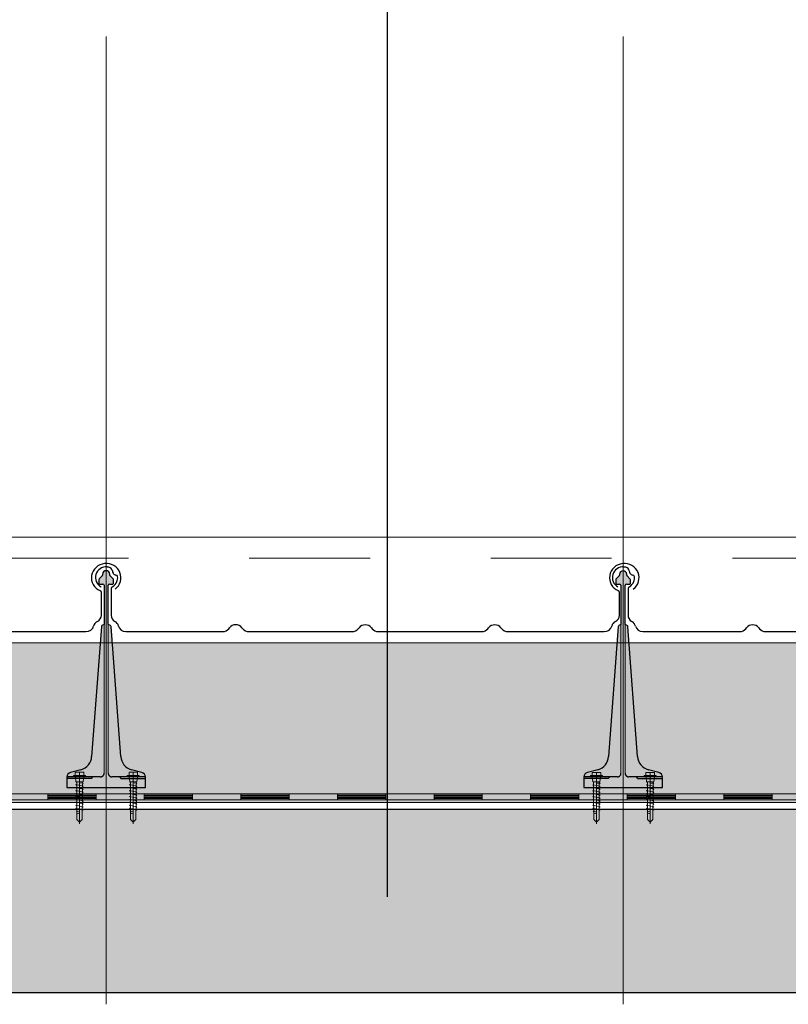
# Model space of a CAD drawing. Header units: metres. Extents: x 1316.5 to 1415.3, y -94.1 to -52.
# Tile 170 of 256: x 1355.625 to 1356.261, y -55.498 to -54.683. Entities that reach past the tile are written whole.
import ezdxf

# ---------------------------------------------------------------- set-up
doc = ezdxf.new("R2010")
doc.units = ezdxf.units.M
for name, pattern in [('AUSGEZOGEN', [0]), ('PUNKT2_S9', [0.0015, 0, -0.0015]), ('STRICHLINIE2_S3', [0.055, 0.04, -0.015]), ('STRICHPUNKT2_S5', [0.1, 0.07, -0.01, 0.01, -0.01])]:
    doc.linetypes.add(name, pattern=pattern)
for name, color, linetype, lineweight in [('XR$11$Achsen', 4, 'AUSGEZOGEN', 13), ('XR$11$Aufkantung', 4, 'AUSGEZOGEN', 13), ('XR$11$Design', 4, 'AUSGEZOGEN', 13), ('XR$11$Türen', 3, 'AUSGEZOGEN', 18), ('XR$11$V25', 4, 'AUSGEZOGEN', 13), ('XR$12$Text 1_100', 3, 'AUSGEZOGEN', 18), ('XR$13$Muster', 4, 'AUSGEZOGEN', 13), ('XR$13$STANDARD_1', 7, 'AUSGEZOGEN', 25)]:
    doc.layers.add(name, color=color, linetype=linetype, lineweight=lineweight)

# ---------------------------------------------------------------- blocks, each defined once
blk = doc.blocks.new('MUSTERELEMENT_84')
at = {"layer": 'XR$11$Design', "color": 4, "linetype": 'AUSGEZOGEN', "lineweight": 13, "transparency": 33554687}
for p, q in [((1355.56829, -55.32409), (1355.64825, -55.32409)), ((1355.64825, -55.32409), (1355.72821, -55.32409)), ((1355.64825, -55.32409), (1355.64825, -55.32909)), ((1355.64825, -55.32409), (1355.64825, -55.32909)), ((1355.64825, -55.32509), (1355.68823, -55.32509)), ((1355.68823, -55.32409), (1355.68823, -55.32909)), ((1355.72821, -55.32409), (1355.80816, -55.32409)), ((1355.72821, -55.32409), (1355.72821, -55.32909)), ((1355.72821, -55.32409), (1355.72821, -55.32909)), ((1355.72821, -55.32509), (1355.76819, -55.32509)), ((1355.76819, -55.32409), (1355.76819, -55.32909)), ((1355.80816, -55.32409), (1355.88812, -55.32409)), ((1355.80816, -55.32409), (1355.80816, -55.32909)), ((1355.80816, -55.32409), (1355.80816, -55.32909)), ((1355.80816, -55.32509), (1355.84814, -55.32509)), ((1355.84814, -55.32409), (1355.84814, -55.32909)), ((1355.88812, -55.32409), (1355.96808, -55.32409)), ((1355.88812, -55.32409), (1355.88812, -55.32909)), ((1355.88812, -55.32409), (1355.88812, -55.32909)), ((1355.88812, -55.32509), (1355.9281, -55.32509)), ((1355.9281, -55.32409), (1355.9281, -55.32909)), ((1355.96808, -55.32409), (1356.04804, -55.32409)), ((1355.96808, -55.32409), (1355.96808, -55.32909)), ((1355.96808, -55.32409), (1355.96808, -55.32909)), ((1355.96808, -55.32509), (1356.00806, -55.32509)), ((1356.00806, -55.32409), (1356.00806, -55.32909)), ((1356.04804, -55.32409), (1356.128, -55.32409)), ((1356.04804, -55.32409), (1356.04804, -55.32909)), ((1356.04804, -55.32409), (1356.04804, -55.32909)), ((1356.04804, -55.32509), (1356.08802, -55.32509)), ((1356.08802, -55.32409), (1356.08802, -55.32909)), ((1356.128, -55.32409), (1356.20795, -55.32409)), ((1356.128, -55.32409), (1356.128, -55.32909)), ((1356.128, -55.32409), (1356.128, -55.32909)), ((1356.128, -55.32509), (1356.16797, -55.32509)), ((1356.16797, -55.32409), (1356.16797, -55.32909)), ((1356.20795, -55.32409), (1356.28791, -55.32409)), ((1356.20795, -55.32409), (1356.20795, -55.32909)), ((1356.20795, -55.32409), (1356.20795, -55.32909)), ((1356.20795, -55.32509), (1356.24793, -55.32509)), ((1356.24793, -55.32409), (1356.24793, -55.32909)), ((1355.56829, -55.32909), (1355.64825, -55.32909)), ((1355.64825, -55.32609), (1355.68823, -55.32609)), ((1355.64825, -55.32709), (1355.68823, -55.32709)), ((1355.64825, -55.32809), (1355.68823, -55.32809)), ((1355.64825, -55.32909), (1355.72821, -55.32909)), ((1355.72821, -55.32609), (1355.76819, -55.32609)), ((1355.72821, -55.32709), (1355.76819, -55.32709)), ((1355.72821, -55.32809), (1355.76819, -55.32809)), ((1355.72821, -55.32909), (1355.80816, -55.32909)), ((1355.80816, -55.32609), (1355.84814, -55.32609)), ((1355.80816, -55.32709), (1355.84814, -55.32709)), ((1355.80816, -55.32809), (1355.84814, -55.32809)), ((1355.80816, -55.32909), (1355.88812, -55.32909)), ((1355.88812, -55.32609), (1355.9281, -55.32609)), ((1355.88812, -55.32709), (1355.9281, -55.32709)), ((1355.88812, -55.32809), (1355.9281, -55.32809)), ((1355.88812, -55.32909), (1355.96808, -55.32909)), ((1355.96808, -55.32609), (1356.00806, -55.32609)), ((1355.96808, -55.32709), (1356.00806, -55.32709)), ((1355.96808, -55.32809), (1356.00806, -55.32809)), ((1355.96808, -55.32909), (1356.04804, -55.32909)), ((1356.04804, -55.32609), (1356.08802, -55.32609)), ((1356.04804, -55.32709), (1356.08802, -55.32709)), ((1356.04804, -55.32809), (1356.08802, -55.32809)), ((1356.04804, -55.32909), (1356.128, -55.32909)), ((1356.128, -55.32609), (1356.16797, -55.32609)), ((1356.128, -55.32709), (1356.16797, -55.32709)), ((1356.128, -55.32809), (1356.16797, -55.32809)), ((1356.128, -55.32909), (1356.20795, -55.32909)), ((1356.20795, -55.32609), (1356.24793, -55.32609)), ((1356.20795, -55.32709), (1356.24793, -55.32709)), ((1356.20795, -55.32809), (1356.24793, -55.32809)), ((1356.20795, -55.32909), (1356.28791, -55.32909))]:
    blk.add_line(p, q, dxfattribs=at)
blk = doc.blocks.new('NSY101')
at = {"color": 0, "linetype": 'ByBlock', "lineweight": -2}
blk.add_circle((0, 0), 0.005, dxfattribs=at)
blk = doc.blocks.new('U7_2')
at = {"linetype": 'AUSGEZOGEN', "transparency": 33554687}
for p, q in [((-5, 1.97), (-5, 1.17)), ((-4.9, 2.07), (4.9, 2.07)), ((-4.9, 1.07), (4.9, 1.07)), ((-3.5, 3.87), (-3.5, 2.27)), ((-3.46, 0.82), (-2.94, -2.1)), ((-3.3, 4.07), (-0.2, 4.07)), ((0, 3.87), (0, 2.07)), ((0.2, 4.07), (3.3, 4.07)), ((3.46, 0.82), (2.94, -2.1)), ((3.5, 3.87), (3.5, 2.27)), ((5, 1.97), (5, 1.17)), ((-2.33, -2.93), (-3, -3.2)), ((0, -2.99), (-3, -3.2)), ((-3, -3.2), (-2.33, -3.68)), ((3, -4.1), (-3, -5.15)), ((-2.33, -4.89), (-3, -5.15)), ((-3, -5.15), (-2.33, -5.63)), ((3, -6.05), (-3, -7.1)), ((-2.84, -2.18), (2.84, -2.18)), ((-2.77, -2.18), (-2.75, -2.35)), ((-2.33, -2.73), (-2.33, -2.93)), ((-2.33, -3.68), (-2.33, -4.89)), ((-2.33, -5.63), (-2.33, -6.84)), ((2.32, -2.73), (2.32, -3.91)), ((2.32, -3.91), (3, -4.1)), ((3, -4.1), (2.32, -4.65)), ((2.32, -4.65), (2.32, -5.86)), ((2.32, -5.86), (3, -6.05)), ((3, -6.05), (2.32, -6.6)), ((2.77, -2.18), (2.75, -2.35)), ((-2.33, -6.84), (-3, -7.1)), ((-3, -7.1), (-2.33, -7.58)), ((3, -8), (-3, -9.05)), ((-2.33, -8.79), (-3, -9.05)), ((-3, -9.05), (-2.33, -9.53)), ((3, -9.95), (-3, -11)), ((-2.33, -10.74), (-3, -11)), ((-3, -11), (-2.33, -11.48)), ((3, -11.9), (-3, -12.95)), ((-2.33, -12.69), (-3, -12.95)), ((-3, -12.95), (-2.33, -13.43)), ((-2.33, -7.58), (-2.33, -8.79)), ((-2.33, -9.53), (-2.33, -10.74)), ((-2.33, -11.48), (-2.33, -12.69)), ((2.32, -6.6), (2.32, -7.81)), ((2.32, -7.81), (3, -8)), ((3, -8), (2.32, -8.55)), ((2.32, -8.55), (2.32, -9.76)), ((2.32, -9.76), (3, -9.95)), ((3, -9.95), (2.32, -10.5)), ((2.32, -10.5), (2.32, -11.71)), ((2.32, -11.71), (3, -11.9)), ((3, -11.9), (2.32, -12.45)), ((2.32, -12.45), (2.32, -13.66)), ((3, -13.85), (-3, -14.9)), ((-2.33, -14.64), (-3, -14.9)), ((-3, -14.9), (-2.33, -15.38)), ((3, -15.8), (-3, -16.85)), ((-2.33, -16.59), (-3, -16.85)), ((-3, -16.85), (-2.33, -17.33)), ((3, -17.75), (-3, -18.8)), ((-2.3, -18.53), (-3, -18.8)), ((-3, -18.8), (-2.28, -19.31)), ((-2.33, -13.43), (-2.33, -14.64)), ((-2.33, -15.38), (-2.33, -16.59)), ((-2.33, -17.33), (-2.3, -18.53)), ((-2.28, -19.31), (-2.26, -20.47)), ((2.3, -18.32), (2.28, -19.5)), ((2.28, -19.5), (3, -19.7)), ((3, -17.75), (2.3, -18.32)), ((2.32, -13.66), (3, -13.85)), ((3, -13.85), (2.32, -14.4)), ((2.32, -14.4), (2.32, -15.61)), ((2.32, -15.61), (3, -15.8)), ((3, -15.8), (2.32, -16.35)), ((2.32, -16.35), (2.32, -17.33)), ((2.32, -17.33), (2.32, -17.56)), ((2.32, -17.56), (3, -17.75)), ((3, -19.7), (-3, -20.75)), ((-2.26, -20.47), (-3, -20.75)), ((-3, -20.75), (-2.24, -21.28)), ((-2.24, -21.28), (-2.23, -22.18)), ((-2.23, -22.18), (-2.23, -27.06)), ((0, -24.04), (0, -28.93)), ((2.61, -21.73), (0.4, -22.03)), ((2.23, -22.07), (2.22, -22.18)), ((2.22, -22.18), (2.22, -27.06)), ((2.61, -21.73), (2.23, -22.07)), ((2.26, -20.3), (2.24, -21.58)), ((2.24, -21.58), (2.61, -21.73)), ((3, -19.7), (2.26, -20.3)), ((-2.23, -27.06), (0, -28.93)), ((2.22, -27.06), (0, -28.93))]:
    blk.add_line(p, q, dxfattribs=at)
at = {"linetype": 'STRICHPUNKT2_S5', "transparency": 33554687}
blk.add_line((0, 3.87), (0, -29.93), dxfattribs=at)
at = {"linetype": 'AUSGEZOGEN', "transparency": 33554687}
for centre, radius, start, end in [((-4.9, 1.97), 0.1, 90, 180), ((-4.9, 1.17), 0.1, 180, 270), ((-3.75, 0.77), 0.3, 10, 90), ((-3.7, 2.27), 0.2, 270, 0), ((-3.3, 3.87), 0.2, 90, 180), ((-0.2, 3.87), 0.2, 0, 90), ((0.2, 3.87), 0.2, 90, 180), ((3.3, 3.87), 0.2, 0, 90), ((3.75, 0.77), 0.3, 90, 170), ((3.7, 2.27), 0.2, 180, 270), ((4.9, 1.97), 0.1, 0, 90), ((4.9, 1.17), 0.1, 270, 0), ((-2.84, -2.08), 0.1, 190, 270), ((-2.65, -2.33), 0.1, 190, 270), ((-2.63, -2.73), 0.3, 0, 90), ((2.62, -2.73), 0.3, 90, 180), ((2.65, -2.33), 0.1, 270, 350), ((2.84, -2.08), 0.1, 270, 350), ((1.11, -24.04), 1.11, 0, 180)]:
    blk.add_arc(centre, radius, start, end, dxfattribs=at)
blk = doc.blocks.new('COMPLEXOBJECT_150')
at = {"transparency": 33554687}
for p, q in [((1356.12872, -55.15423), (1356.12872, -55.1765)), ((1356.54963, -55.1765), (1356.54963, -55.15744)), ((1356.22615, -55.18742), (1356.22679, -55.18659)), ((1356.237, -55.18659), (1356.23765, -55.18742)), ((1356.3334, -55.18744), (1356.33404, -55.18661)), ((1356.34425, -55.18661), (1356.3449, -55.18744)), ((1356.44065, -55.18744), (1356.44129, -55.18661)), ((1356.4515, -55.18661), (1356.45215, -55.18744)), ((1356.14093, -55.18985), (1356.22104, -55.18983)), ((1356.24275, -55.18983), (1356.32829, -55.18985)), ((1356.35, -55.18985), (1356.43554, -55.18985)), ((1356.45725, -55.18985), (1356.53685, -55.18985))]:
    blk.add_line(p, q, dxfattribs=at)
for centre, major_axis, ratio, start_param, end_param in [((1356.12441, -55.14497), (0.0087, 0), 0.997606, 1.465877, 4.233579), ((1356.12441, -55.14496), (0.00958, 0), 0.905277, 1.310139, 1.634821), ((1356.12593, -55.13994), (0.00384, 0), 0.905277, 0.747625, 1.318651), ((1356.12593, -55.13994), (0.00384, 0), 0.905277, 0.123201, 0.747625), ((1356.55363, -55.1452), (0.01221, 0), 0.964759, 5.358492, 10.570908), ((1356.13401, -55.1395), (0.00428, 0), 0.905277, 3.145413, 3.651819), ((1356.13347, -55.1397), (0.0037, 0), 0.905277, 3.671389, 4.493692), ((1356.13237, -55.14453), (0.00175, 0), 0.905277, 0.122654, 1.403271), ((1356.12426, -55.14522), (0.0099, 0), 0.905277, 5.919137, 6.381942), ((1356.13063, -55.15423), (0.00192, 0), 0.905277, 2.093897, 3.141593), ((1356.12426, -55.14522), (0.0099, 0), 0.905277, 5.291178, 5.919137), ((1356.54763, -55.15746), (0.002, 0), 0.868191, 0, 1.065955), ((1356.13495, -55.1765), (0.00623, 0), 0.905277, 3.141593, 4.18879), ((1356.54313, -55.1765), (0.0065, 0), 0.868191, 5.235988, 6.283185), ((1356.12872, -55.18628), (0.00623, 0), 0.905277, 0.184767, 1.047198), ((1356.14097, -55.1842), (0.00623, 0), 0.905277, 3.32636, 4.712389), ((1356.2319, -55.18983), (0.00623, 0), 0.905277, 0.610865, 2.530727), ((1356.33915, -55.18985), (0.00623, 0), 0.905277, 0.610865, 2.530727), ((1356.4464, -55.18985), (0.00623, 0), 0.905277, 0.610865, 2.530727), ((1356.53685, -55.1842), (0.0065, 0), 0.868191, 4.712389, 6.098418), ((1356.54963, -55.18628), (0.0065, 0), 0.868191, 2.094395, 2.956825), ((1356.22104, -55.18418), (0.00623, 0), 0.905277, 4.712389, 5.67232), ((1356.24275, -55.18418), (0.00623, 0), 0.905277, 3.752458, 4.712389), ((1356.32829, -55.1842), (0.00623, 0), 0.905277, 4.712389, 5.67232), ((1356.35, -55.1842), (0.00623, 0), 0.905277, 3.752458, 4.712389), ((1356.43554, -55.1842), (0.00623, 0), 0.905277, 4.712389, 5.67232), ((1356.45725, -55.1842), (0.00623, 0), 0.905277, 3.752458, 4.712389)]:
    blk.add_ellipse(centre, major_axis=major_axis, ratio=ratio, start_param=start_param, end_param=end_param, dxfattribs=at)
blk = doc.blocks.new('COMPLEXOBJECT_151')
at = {"transparency": 33554687}
for p, q in [((1355.70072, -55.15422), (1355.70072, -55.17649)), ((1356.12163, -55.17649), (1356.12163, -55.15743)), ((1355.79815, -55.18741), (1355.79879, -55.18658)), ((1355.809, -55.18658), (1355.80965, -55.18741)), ((1355.9054, -55.18742), (1355.90604, -55.18659)), ((1355.91625, -55.18659), (1355.9169, -55.18742)), ((1356.01265, -55.18742), (1356.01329, -55.18659)), ((1356.0235, -55.18659), (1356.02415, -55.18742)), ((1355.71293, -55.18983), (1355.79304, -55.18981)), ((1355.81475, -55.18981), (1355.90029, -55.18983)), ((1355.922, -55.18983), (1356.00754, -55.18983)), ((1356.02925, -55.18983), (1356.10885, -55.18983))]:
    blk.add_line(p, q, dxfattribs=at)
for centre, major_axis, ratio, start_param, end_param in [((1355.69641, -55.14496), (0.0087, 0), 0.997606, 1.465877, 4.233579), ((1355.69641, -55.14495), (0.00958, 0), 0.905277, 1.310139, 1.634821), ((1355.69793, -55.13993), (0.00384, 0), 0.905277, 0.747625, 1.318651), ((1355.69793, -55.13993), (0.00384, 0), 0.905277, 0.123201, 0.747625), ((1356.12563, -55.14518), (0.01221, 0), 0.964759, 5.358492, 10.570908), ((1355.70601, -55.13949), (0.00428, 0), 0.905277, 3.145413, 3.651819), ((1355.70547, -55.13969), (0.0037, 0), 0.905277, 3.671389, 4.493692), ((1355.70437, -55.14452), (0.00175, 0), 0.905277, 0.122654, 1.403271), ((1355.69626, -55.14521), (0.0099, 0), 0.905277, 5.919137, 6.381942), ((1355.70263, -55.15422), (0.00192, 0), 0.905277, 2.093897, 3.141593), ((1355.69626, -55.14521), (0.0099, 0), 0.905277, 5.291178, 5.919137), ((1356.11963, -55.15744), (0.002, 0), 0.868191, 0, 1.065955), ((1355.70695, -55.17649), (0.00623, 0), 0.905277, 3.141593, 4.18879), ((1356.11513, -55.17649), (0.0065, 0), 0.868191, 5.235988, 6.283185), ((1355.70072, -55.18626), (0.00623, 0), 0.905277, 0.184767, 1.047198), ((1355.71297, -55.18419), (0.00623, 0), 0.905277, 3.32636, 4.712389), ((1355.8039, -55.18981), (0.00623, 0), 0.905277, 0.610865, 2.530727), ((1355.91115, -55.18983), (0.00623, 0), 0.905277, 0.610865, 2.530727), ((1356.0184, -55.18983), (0.00623, 0), 0.905277, 0.610865, 2.530727), ((1356.10885, -55.18419), (0.0065, 0), 0.868191, 4.712389, 6.098418), ((1356.12163, -55.18626), (0.0065, 0), 0.868191, 2.094395, 2.956825), ((1355.79304, -55.18417), (0.00623, 0), 0.905277, 4.712389, 5.67232), ((1355.81475, -55.18417), (0.00623, 0), 0.905277, 3.752458, 4.712389), ((1355.90029, -55.18419), (0.00623, 0), 0.905277, 4.712389, 5.67232), ((1355.922, -55.18419), (0.00623, 0), 0.905277, 3.752458, 4.712389), ((1356.00754, -55.18419), (0.00623, 0), 0.905277, 4.712389, 5.67232), ((1356.02925, -55.18419), (0.00623, 0), 0.905277, 3.752458, 4.712389)]:
    blk.add_ellipse(centre, major_axis=major_axis, ratio=ratio, start_param=start_param, end_param=end_param, dxfattribs=at)
blk = doc.blocks.new('COMPLEXOBJECT_152')
at = {"transparency": 33554687}
for p, q in [((1355.27172, -55.15422), (1355.27172, -55.17649)), ((1355.69263, -55.17649), (1355.69263, -55.15743)), ((1355.36915, -55.18741), (1355.36979, -55.18658)), ((1355.38, -55.18658), (1355.38065, -55.18741)), ((1355.4764, -55.18743), (1355.47704, -55.18659)), ((1355.48725, -55.18659), (1355.4879, -55.18743)), ((1355.58365, -55.18743), (1355.58429, -55.18659)), ((1355.5945, -55.18659), (1355.59515, -55.18743)), ((1355.28393, -55.18983), (1355.36404, -55.18981)), ((1355.38575, -55.18981), (1355.47129, -55.18983)), ((1355.493, -55.18983), (1355.57854, -55.18983)), ((1355.60025, -55.18983), (1355.67985, -55.18983))]:
    blk.add_line(p, q, dxfattribs=at)
for centre, major_axis, ratio, start_param, end_param in [((1355.26741, -55.14496), (0.0087, 0), 0.997606, 1.465877, 4.233579), ((1355.26741, -55.14495), (0.00958, 0), 0.905277, 1.310139, 1.634821), ((1355.26893, -55.13993), (0.00384, 0), 0.905277, 0.747625, 1.318651), ((1355.26893, -55.13993), (0.00384, 0), 0.905277, 0.123201, 0.747625), ((1355.69663, -55.14518), (0.01221, 0), 0.964759, 5.358492, 10.570908), ((1355.27701, -55.13949), (0.00428, 0), 0.905277, 3.145413, 3.651819), ((1355.27647, -55.13969), (0.0037, 0), 0.905277, 3.671389, 4.493692), ((1355.27537, -55.14452), (0.00175, 0), 0.905277, 0.122654, 1.403271), ((1355.26726, -55.14521), (0.0099, 0), 0.905277, 5.919137, 6.381942), ((1355.27363, -55.15422), (0.00192, 0), 0.905277, 2.093897, 3.141593), ((1355.26726, -55.14521), (0.0099, 0), 0.905277, 5.291178, 5.919137), ((1355.69063, -55.15744), (0.002, 0), 0.868191, 0, 1.065955), ((1355.27795, -55.17649), (0.00623, 0), 0.905277, 3.141593, 4.18879), ((1355.68613, -55.17649), (0.0065, 0), 0.868191, 5.235988, 6.283185), ((1355.27172, -55.18626), (0.00623, 0), 0.905277, 0.184767, 1.047198), ((1355.28397, -55.18419), (0.00623, 0), 0.905277, 3.32636, 4.712389), ((1355.3749, -55.18981), (0.00623, 0), 0.905277, 0.610865, 2.530727), ((1355.48215, -55.18983), (0.00623, 0), 0.905277, 0.610865, 2.530727), ((1355.5894, -55.18983), (0.00623, 0), 0.905277, 0.610865, 2.530727), ((1355.67985, -55.18419), (0.0065, 0), 0.868191, 4.712389, 6.098418), ((1355.69263, -55.18626), (0.0065, 0), 0.868191, 2.094395, 2.956825), ((1355.36404, -55.18417), (0.00623, 0), 0.905277, 4.712389, 5.67232), ((1355.38575, -55.18417), (0.00623, 0), 0.905277, 3.752458, 4.712389), ((1355.47129, -55.18419), (0.00623, 0), 0.905277, 4.712389, 5.67232), ((1355.493, -55.18419), (0.00623, 0), 0.905277, 3.752458, 4.712389), ((1355.57854, -55.18419), (0.00623, 0), 0.905277, 4.712389, 5.67232), ((1355.60025, -55.18419), (0.00623, 0), 0.905277, 3.752458, 4.712389)]:
    blk.add_ellipse(centre, major_axis=major_axis, ratio=ratio, start_param=start_param, end_param=end_param, dxfattribs=at)

msp = doc.modelspace()

# ---------------------------------------------------------------- hatches: boundary and pattern name
at = {"layer": 'XR$11$V25', "transparency": 33554687}
for points in [[(1355.72617, -55.30642), (1355.71753, -55.3041), (1355.71706, -55.30396), (1355.71661, -55.30381), (1355.71615, -55.30364), (1355.71571, -55.30345), (1355.71527, -55.30324), (1355.71484, -55.30301), (1355.71442, -55.30277), (1355.71401, -55.30251), (1355.71362, -55.30224), (1355.71323, -55.30195), (1355.71286, -55.30164), (1355.71249, -55.30132), (1355.71214, -55.30098), (1355.71181, -55.30063), (1355.71149, -55.30027), (1355.71118, -55.29989), (1355.71089, -55.29951), (1355.71062, -55.29911), (1355.71036, -55.2987), (1355.71012, -55.29828), (1355.7099, -55.29785), (1355.70969, -55.29741), (1355.7095, -55.29697), (1355.70933, -55.29651), (1355.70918, -55.29605), (1355.70904, -55.29559), (1355.70893, -55.29512), (1355.70883, -55.29464), (1355.70876, -55.29417), (1355.7087, -55.29369), (1355.70866, -55.2932), (1355.70062, -55.18565), (1355.70062, -55.18562), (1355.70062, -55.18558), (1355.70061, -55.18555), (1355.70061, -55.18552), (1355.7006, -55.18549), (1355.70059, -55.18546), (1355.70059, -55.18543), (1355.70058, -55.1854), (1355.70057, -55.18537), (1355.70055, -55.18534), (1355.70054, -55.18531), (1355.70053, -55.18528), (1355.70052, -55.18525), (1355.7005, -55.18522), (1355.70048, -55.18519), (1355.70047, -55.18517), (1355.70045, -55.18514), (1355.70043, -55.18511), (1355.70041, -55.18509), (1355.70039, -55.18506), (1355.70037, -55.18504), (1355.70035, -55.18502), (1355.70033, -55.18499), (1355.7003, -55.18497), (1355.70028, -55.18495), (1355.70026, -55.18493), (1355.70023, -55.18491), (1355.70021, -55.18489), (1355.70018, -55.18487), (1355.70015, -55.18486), (1355.70013, -55.18484), (1355.69838, -55.18383), (1355.69838, -55.1514), (1355.69838, -55.15135), (1355.69838, -55.1513), (1355.69839, -55.15125), (1355.6984, -55.1512), (1355.69841, -55.15115), (1355.69843, -55.1511), (1355.69844, -55.15105), (1355.69846, -55.151), (1355.69848, -55.15096), (1355.6985, -55.15091), (1355.69853, -55.15087), (1355.69856, -55.15083), (1355.69859, -55.15079), (1355.69862, -55.15075), (1355.69865, -55.15071), (1355.69869, -55.15067), (1355.69873, -55.15064), (1355.69877, -55.15061), (1355.69881, -55.15058), (1355.69885, -55.15055), (1355.69889, -55.15052), (1355.69894, -55.1505), (1355.69898, -55.15048), (1355.69903, -55.15046), (1355.69908, -55.15044), (1355.69913, -55.15043), (1355.69918, -55.15042), (1355.69923, -55.15041), (1355.69928, -55.1504), (1355.69933, -55.1504), (1355.69938, -55.1504), (1355.70213, -55.1504), (1355.70215, -55.1504), (1355.70218, -55.1504), (1355.7022, -55.15039), (1355.70223, -55.15039), (1355.70225, -55.15038), (1355.70228, -55.15038), (1355.7023, -55.15037), (1355.70233, -55.15036), (1355.70235, -55.15035), (1355.70237, -55.15034), (1355.70239, -55.15032), (1355.70241, -55.15031), (1355.70244, -55.15029), (1355.70245, -55.15028), (1355.70247, -55.15026), (1355.70249, -55.15024), (1355.70251, -55.15022), (1355.70252, -55.1502), (1355.70254, -55.15018), (1355.70255, -55.15016), (1355.70257, -55.15014), (1355.70258, -55.15012), (1355.70259, -55.1501), (1355.7026, -55.15007), (1355.70261, -55.15005), (1355.70261, -55.15002), (1355.70262, -55.15), (1355.70262, -55.14997), (1355.70263, -55.14995), (1355.70263, -55.14992), (1355.70263, -55.1499), (1355.70263, -55.14681), (1355.70263, -55.14679), (1355.70263, -55.14676), (1355.70263, -55.14674), (1355.70262, -55.14671), (1355.70262, -55.14669), (1355.70262, -55.14666), (1355.70261, -55.14664), (1355.70261, -55.14661), (1355.7026, -55.14659), (1355.7026, -55.14656), (1355.70259, -55.14654), (1355.70258, -55.14651), (1355.70258, -55.14649), (1355.70257, -55.14647), (1355.70256, -55.14644), (1355.70255, -55.14642), (1355.70254, -55.1464), (1355.70253, -55.14637), (1355.70252, -55.14635), (1355.7025, -55.14633), (1355.70249, -55.14631), (1355.70248, -55.14628), (1355.70246, -55.14626), (1355.70245, -55.14624), (1355.70244, -55.14622), (1355.70242, -55.1462), (1355.7024, -55.14618), (1355.70239, -55.14616), (1355.70237, -55.14614), (1355.70235, -55.14612), (1355.70234, -55.14611), (1355.69992, -55.14369), (1355.6999, -55.14367), (1355.69989, -55.14366), (1355.69987, -55.14364), (1355.69985, -55.14362), (1355.69984, -55.1436), (1355.69982, -55.14358), (1355.69981, -55.14356), (1355.69979, -55.14353), (1355.69978, -55.14351), (1355.69977, -55.14349), (1355.69975, -55.14347), (1355.69974, -55.14345), (1355.69973, -55.14343), (1355.69972, -55.1434), (1355.69971, -55.14338), (1355.6997, -55.14336), (1355.69969, -55.14333), (1355.69968, -55.14331), (1355.69968, -55.14328), (1355.69967, -55.14326), (1355.69966, -55.14324), (1355.69966, -55.14321), (1355.69965, -55.14319), (1355.69964, -55.14316), (1355.69964, -55.14314), (1355.69964, -55.14311), (1355.69963, -55.14309), (1355.69963, -55.14306), (1355.69963, -55.14304), (1355.69963, -55.14301), (1355.69963, -55.14298), (1355.69963, -55.1424), (1355.69961, -55.1421), (1355.69957, -55.1418), (1355.69949, -55.1415), (1355.69939, -55.14122), (1355.69925, -55.14094), (1355.69909, -55.14069), (1355.69891, -55.14044), (1355.6987, -55.14022), (1355.69847, -55.14003), (1355.69822, -55.13985), (1355.69795, -55.13971), (1355.69767, -55.13959), (1355.69738, -55.13949), (1355.69708, -55.13943), (1355.69678, -55.1394), (1355.69648, -55.1394), (1355.69617, -55.13943), (1355.69588, -55.13949), (1355.69559, -55.13959), (1355.69531, -55.13971), (1355.69504, -55.13985), (1355.69479, -55.14003), (1355.69456, -55.14022), (1355.69435, -55.14044), (1355.69417, -55.14069), (1355.69401, -55.14094), (1355.69387, -55.14122), (1355.69377, -55.1415), (1355.69369, -55.1418), (1355.69364, -55.1421), (1355.69363, -55.1424), (1355.69363, -55.14298), (1355.69363, -55.14301), (1355.69363, -55.14304), (1355.69363, -55.14306), (1355.69362, -55.14309), (1355.69362, -55.14311), (1355.69362, -55.14314), (1355.69361, -55.14316), (1355.69361, -55.14319), (1355.6936, -55.14321), (1355.6936, -55.14324), (1355.69359, -55.14326), (1355.69358, -55.14328), (1355.69358, -55.14331), (1355.69357, -55.14333), (1355.69356, -55.14336), (1355.69355, -55.14338), (1355.69354, -55.1434), (1355.69353, -55.14343), (1355.69352, -55.14345), (1355.6935, -55.14347), (1355.69349, -55.14349), (1355.69348, -55.14351), (1355.69346, -55.14353), (1355.69345, -55.14356), (1355.69344, -55.14358), (1355.69342, -55.1436), (1355.6934, -55.14362), (1355.69339, -55.14364), (1355.69337, -55.14366), (1355.69335, -55.14367), (1355.69334, -55.14369), (1355.69092, -55.14611), (1355.6909, -55.14612), (1355.69089, -55.14614), (1355.69087, -55.14616), (1355.69085, -55.14618), (1355.69084, -55.1462), (1355.69082, -55.14622), (1355.69081, -55.14624), (1355.69079, -55.14626), (1355.69078, -55.14628), (1355.69077, -55.14631), (1355.69075, -55.14633), (1355.69074, -55.14635), (1355.69073, -55.14637), (1355.69072, -55.1464), (1355.69071, -55.14642), (1355.6907, -55.14644), (1355.69069, -55.14647), (1355.69068, -55.14649), (1355.69068, -55.14651), (1355.69067, -55.14654), (1355.69066, -55.14656), (1355.69066, -55.14659), (1355.69065, -55.14661), (1355.69064, -55.14664), (1355.69064, -55.14666), (1355.69064, -55.14669), (1355.69063, -55.14671), (1355.69063, -55.14674), (1355.69063, -55.14676), (1355.69063, -55.14679), (1355.69063, -55.14681), (1355.69063, -55.1499), (1355.69063, -55.14992), (1355.69063, -55.14995), (1355.69063, -55.14997), (1355.69064, -55.15), (1355.69065, -55.15002), (1355.69065, -55.15005), (1355.69066, -55.15007), (1355.69067, -55.1501), (1355.69068, -55.15012), (1355.69069, -55.15014), (1355.6907, -55.15016), (1355.69072, -55.15018), (1355.69073, -55.1502), (1355.69075, -55.15022), (1355.69077, -55.15024), (1355.69078, -55.15026), (1355.6908, -55.15028), (1355.69082, -55.15029), (1355.69084, -55.15031), (1355.69086, -55.15032), (1355.69089, -55.15034), (1355.69091, -55.15035), (1355.69093, -55.15036), (1355.69096, -55.15037), (1355.69098, -55.15038), (1355.691, -55.15038), (1355.69103, -55.15039), (1355.69105, -55.15039), (1355.69108, -55.1504), (1355.6911, -55.1504), (1355.69113, -55.1504), (1355.69388, -55.1504), (1355.69393, -55.1504), (1355.69398, -55.1504), (1355.69403, -55.15041), (1355.69408, -55.15042), (1355.69413, -55.15043), (1355.69418, -55.15044), (1355.69423, -55.15046), (1355.69427, -55.15048), (1355.69432, -55.1505), (1355.69436, -55.15052), (1355.69441, -55.15055), (1355.69445, -55.15058), (1355.69449, -55.15061), (1355.69453, -55.15064), (1355.69457, -55.15067), (1355.6946, -55.15071), (1355.69464, -55.15075), (1355.69467, -55.15079), (1355.6947, -55.15083), (1355.69473, -55.15087), (1355.69475, -55.15091), (1355.69478, -55.15096), (1355.6948, -55.151), (1355.69482, -55.15105), (1355.69483, -55.1511), (1355.69485, -55.15115), (1355.69486, -55.1512), (1355.69487, -55.15125), (1355.69487, -55.1513), (1355.69488, -55.15135), (1355.69488, -55.1514), (1355.69488, -55.18383), (1355.69313, -55.18484), (1355.69311, -55.18486), (1355.69308, -55.18487), (1355.69305, -55.18489), (1355.69303, -55.18491), (1355.693, -55.18493), (1355.69298, -55.18495), (1355.69295, -55.18497), (1355.69293, -55.18499), (1355.69291, -55.18502), (1355.69289, -55.18504), (1355.69287, -55.18506), (1355.69285, -55.18509), (1355.69283, -55.18511), (1355.69281, -55.18514), (1355.69279, -55.18517), (1355.69277, -55.18519), (1355.69276, -55.18522), (1355.69274, -55.18525), (1355.69273, -55.18528), (1355.69272, -55.18531), (1355.6927, -55.18534), (1355.69269, -55.18537), (1355.69268, -55.1854), (1355.69267, -55.18543), (1355.69266, -55.18546), (1355.69266, -55.18549), (1355.69265, -55.18552), (1355.69264, -55.18555), (1355.69264, -55.18558), (1355.69264, -55.18562), (1355.69263, -55.18565), (1355.6846, -55.2932), (1355.68456, -55.29369), (1355.6845, -55.29417), (1355.68443, -55.29464), (1355.68433, -55.29512), (1355.68422, -55.29559), (1355.68408, -55.29605), (1355.68393, -55.29651), (1355.68376, -55.29697), (1355.68357, -55.29741), (1355.68337, -55.29785), (1355.68314, -55.29828), (1355.6829, -55.2987), (1355.68264, -55.29911), (1355.68237, -55.29951), (1355.68208, -55.29989), (1355.68177, -55.30027), (1355.68145, -55.30063), (1355.68112, -55.30098), (1355.68077, -55.30132), (1355.68041, -55.30164), (1355.68003, -55.30195), (1355.67965, -55.30224), (1355.67925, -55.30251), (1355.67884, -55.30277), (1355.67842, -55.30301), (1355.67799, -55.30324), (1355.67755, -55.30345), (1355.67711, -55.30364), (1355.67666, -55.30381), (1355.6762, -55.30396), (1355.67573, -55.3041), (1355.66709, -55.30642), (1355.66693, -55.30647), (1355.66677, -55.30652), (1355.66661, -55.30658), (1355.66646, -55.30665), (1355.66631, -55.30672), (1355.66616, -55.3068), (1355.66601, -55.30689), (1355.66587, -55.30698), (1355.66573, -55.30708), (1355.6656, -55.30718), (1355.66547, -55.30729), (1355.66535, -55.30741), (1355.66523, -55.30753), (1355.66512, -55.30765), (1355.66501, -55.30778), (1355.66491, -55.30792), (1355.66481, -55.30805), (1355.66472, -55.3082), (1355.66463, -55.30834), (1355.66455, -55.30849), (1355.66448, -55.30864), (1355.66442, -55.3088), (1355.66436, -55.30896), (1355.6643, -55.30912), (1355.66426, -55.30928), (1355.66422, -55.30945), (1355.66419, -55.30961), (1355.66416, -55.30978), (1355.66415, -55.30995), (1355.66413, -55.31011), (1355.66413, -55.31028), (1355.66413, -55.31888), (1355.72913, -55.31888), (1355.72913, -55.31028), (1355.72913, -55.31011), (1355.72912, -55.30995), (1355.7291, -55.30978), (1355.72907, -55.30961), (1355.72904, -55.30945), (1355.729, -55.30928), (1355.72896, -55.30912), (1355.72891, -55.30896), (1355.72885, -55.3088), (1355.72878, -55.30864), (1355.72871, -55.30849), (1355.72863, -55.30834), (1355.72854, -55.3082), (1355.72845, -55.30805), (1355.72836, -55.30792), (1355.72825, -55.30778), (1355.72815, -55.30765), (1355.72803, -55.30753), (1355.72791, -55.30741), (1355.72779, -55.30729), (1355.72766, -55.30718), (1355.72753, -55.30708), (1355.72739, -55.30698), (1355.72725, -55.30689), (1355.7271, -55.3068), (1355.72696, -55.30672), (1355.7268, -55.30665), (1355.72665, -55.30658), (1355.72649, -55.30652), (1355.72633, -55.30647)], [(1356.15417, -55.30643), (1356.14553, -55.30411), (1356.14506, -55.30398), (1356.14461, -55.30382), (1356.14415, -55.30365), (1356.14371, -55.30346), (1356.14327, -55.30325), (1356.14284, -55.30303), (1356.14242, -55.30279), (1356.14201, -55.30253), (1356.14162, -55.30225), (1356.14123, -55.30196), (1356.14086, -55.30165), (1356.14049, -55.30133), (1356.14014, -55.301), (1356.13981, -55.30065), (1356.13949, -55.30028), (1356.13918, -55.29991), (1356.13889, -55.29952), (1356.13862, -55.29912), (1356.13836, -55.29871), (1356.13812, -55.29829), (1356.1379, -55.29786), (1356.13769, -55.29743), (1356.1375, -55.29698), (1356.13733, -55.29653), (1356.13718, -55.29607), (1356.13704, -55.2956), (1356.13693, -55.29513), (1356.13683, -55.29466), (1356.13676, -55.29418), (1356.1367, -55.2937), (1356.13666, -55.29322), (1356.12862, -55.18566), (1356.12862, -55.18563), (1356.12862, -55.1856), (1356.12861, -55.18557), (1356.12861, -55.18554), (1356.1286, -55.1855), (1356.12859, -55.18547), (1356.12859, -55.18544), (1356.12858, -55.18541), (1356.12857, -55.18538), (1356.12855, -55.18535), (1356.12854, -55.18532), (1356.12853, -55.18529), (1356.12852, -55.18526), (1356.1285, -55.18524), (1356.12848, -55.18521), (1356.12847, -55.18518), (1356.12845, -55.18516), (1356.12843, -55.18513), (1356.12841, -55.1851), (1356.12839, -55.18508), (1356.12837, -55.18505), (1356.12835, -55.18503), (1356.12833, -55.18501), (1356.1283, -55.18499), (1356.12828, -55.18496), (1356.12826, -55.18494), (1356.12823, -55.18492), (1356.12821, -55.18491), (1356.12818, -55.18489), (1356.12815, -55.18487), (1356.12813, -55.18485), (1356.12638, -55.18385), (1356.12638, -55.15141), (1356.12638, -55.15136), (1356.12638, -55.15131), (1356.12639, -55.15126), (1356.1264, -55.15121), (1356.12641, -55.15116), (1356.12643, -55.15111), (1356.12644, -55.15107), (1356.12646, -55.15102), (1356.12648, -55.15097), (1356.1265, -55.15093), (1356.12653, -55.15088), (1356.12656, -55.15084), (1356.12659, -55.1508), (1356.12662, -55.15076), (1356.12665, -55.15072), (1356.12669, -55.15069), (1356.12673, -55.15065), (1356.12677, -55.15062), (1356.12681, -55.15059), (1356.12685, -55.15056), (1356.12689, -55.15054), (1356.12694, -55.15052), (1356.12698, -55.15049), (1356.12703, -55.15048), (1356.12708, -55.15046), (1356.12713, -55.15045), (1356.12718, -55.15043), (1356.12723, -55.15043), (1356.12728, -55.15042), (1356.12733, -55.15041), (1356.12738, -55.15041), (1356.13013, -55.15041), (1356.13015, -55.15041), (1356.13018, -55.15041), (1356.1302, -55.15041), (1356.13023, -55.1504), (1356.13025, -55.1504), (1356.13028, -55.15039), (1356.1303, -55.15038), (1356.13033, -55.15037), (1356.13035, -55.15036), (1356.13037, -55.15035), (1356.13039, -55.15034), (1356.13041, -55.15032), (1356.13044, -55.15031), (1356.13045, -55.15029), (1356.13047, -55.15028), (1356.13049, -55.15026), (1356.13051, -55.15024), (1356.13052, -55.15022), (1356.13054, -55.1502), (1356.13055, -55.15018), (1356.13057, -55.15016), (1356.13058, -55.15013), (1356.13059, -55.15011), (1356.1306, -55.15009), (1356.13061, -55.15006), (1356.13061, -55.15004), (1356.13062, -55.15001), (1356.13062, -55.14999), (1356.13063, -55.14996), (1356.13063, -55.14994), (1356.13063, -55.14991), (1356.13063, -55.14683), (1356.13063, -55.1468), (1356.13063, -55.14678), (1356.13063, -55.14675), (1356.13062, -55.14673), (1356.13062, -55.1467), (1356.13062, -55.14668), (1356.13061, -55.14665), (1356.13061, -55.14663), (1356.1306, -55.1466), (1356.1306, -55.14658), (1356.13059, -55.14655), (1356.13058, -55.14653), (1356.13058, -55.1465), (1356.13057, -55.14648), (1356.13056, -55.14646), (1356.13055, -55.14643), (1356.13054, -55.14641), (1356.13053, -55.14639), (1356.13052, -55.14636), (1356.1305, -55.14634), (1356.13049, -55.14632), (1356.13048, -55.1463), (1356.13046, -55.14628), (1356.13045, -55.14626), (1356.13044, -55.14624), (1356.13042, -55.14622), (1356.1304, -55.1462), (1356.13039, -55.14618), (1356.13037, -55.14616), (1356.13035, -55.14614), (1356.13034, -55.14612), (1356.12792, -55.14371), (1356.1279, -55.14369), (1356.12789, -55.14367), (1356.12787, -55.14365), (1356.12785, -55.14363), (1356.12784, -55.14361), (1356.12782, -55.14359), (1356.12781, -55.14357), (1356.12779, -55.14355), (1356.12778, -55.14353), (1356.12777, -55.14351), (1356.12775, -55.14348), (1356.12774, -55.14346), (1356.12773, -55.14344), (1356.12772, -55.14342), (1356.12771, -55.14339), (1356.1277, -55.14337), (1356.12769, -55.14335), (1356.12768, -55.14332), (1356.12768, -55.1433), (1356.12767, -55.14327), (1356.12766, -55.14325), (1356.12766, -55.14323), (1356.12765, -55.1432), (1356.12764, -55.14318), (1356.12764, -55.14315), (1356.12764, -55.14313), (1356.12763, -55.1431), (1356.12763, -55.14308), (1356.12763, -55.14305), (1356.12763, -55.14302), (1356.12763, -55.143), (1356.12763, -55.14241), (1356.12761, -55.14211), (1356.12757, -55.14181), (1356.12749, -55.14152), (1356.12739, -55.14123), (1356.12725, -55.14096), (1356.12709, -55.1407), (1356.12691, -55.14046), (1356.1267, -55.14024), (1356.12647, -55.14004), (1356.12622, -55.13987), (1356.12595, -55.13972), (1356.12567, -55.1396), (1356.12538, -55.13951), (1356.12508, -55.13945), (1356.12478, -55.13942), (1356.12448, -55.13942), (1356.12417, -55.13945), (1356.12388, -55.13951), (1356.12359, -55.1396), (1356.12331, -55.13972), (1356.12304, -55.13987), (1356.12279, -55.14004), (1356.12256, -55.14024), (1356.12235, -55.14046), (1356.12217, -55.1407), (1356.12201, -55.14096), (1356.12187, -55.14123), (1356.12177, -55.14152), (1356.12169, -55.14181), (1356.12164, -55.14211), (1356.12163, -55.14241), (1356.12163, -55.143), (1356.12163, -55.14302), (1356.12163, -55.14305), (1356.12163, -55.14308), (1356.12162, -55.1431), (1356.12162, -55.14313), (1356.12162, -55.14315), (1356.12161, -55.14318), (1356.12161, -55.1432), (1356.1216, -55.14323), (1356.1216, -55.14325), (1356.12159, -55.14327), (1356.12158, -55.1433), (1356.12158, -55.14332), (1356.12157, -55.14335), (1356.12156, -55.14337), (1356.12155, -55.14339), (1356.12154, -55.14342), (1356.12153, -55.14344), (1356.12152, -55.14346), (1356.1215, -55.14348), (1356.12149, -55.14351), (1356.12148, -55.14353), (1356.12146, -55.14355), (1356.12145, -55.14357), (1356.12144, -55.14359), (1356.12142, -55.14361), (1356.1214, -55.14363), (1356.12139, -55.14365), (1356.12137, -55.14367), (1356.12135, -55.14369), (1356.12134, -55.14371), (1356.11892, -55.14612), (1356.1189, -55.14614), (1356.11889, -55.14616), (1356.11887, -55.14618), (1356.11885, -55.1462), (1356.11884, -55.14622), (1356.11882, -55.14624), (1356.11881, -55.14626), (1356.11879, -55.14628), (1356.11878, -55.1463), (1356.11877, -55.14632), (1356.11875, -55.14634), (1356.11874, -55.14636), (1356.11873, -55.14639), (1356.11872, -55.14641), (1356.11871, -55.14643), (1356.1187, -55.14646), (1356.11869, -55.14648), (1356.11868, -55.1465), (1356.11868, -55.14653), (1356.11867, -55.14655), (1356.11866, -55.14658), (1356.11866, -55.1466), (1356.11865, -55.14663), (1356.11864, -55.14665), (1356.11864, -55.14668), (1356.11864, -55.1467), (1356.11863, -55.14673), (1356.11863, -55.14675), (1356.11863, -55.14678), (1356.11863, -55.1468), (1356.11863, -55.14683), (1356.11863, -55.14991), (1356.11863, -55.14994), (1356.11863, -55.14996), (1356.11863, -55.14999), (1356.11864, -55.15001), (1356.11865, -55.15004), (1356.11865, -55.15006), (1356.11866, -55.15009), (1356.11867, -55.15011), (1356.11868, -55.15013), (1356.11869, -55.15016), (1356.1187, -55.15018), (1356.11872, -55.1502), (1356.11873, -55.15022), (1356.11875, -55.15024), (1356.11877, -55.15026), (1356.11878, -55.15028), (1356.1188, -55.15029), (1356.11882, -55.15031), (1356.11884, -55.15032), (1356.11886, -55.15034), (1356.11889, -55.15035), (1356.11891, -55.15036), (1356.11893, -55.15037), (1356.11896, -55.15038), (1356.11898, -55.15039), (1356.119, -55.1504), (1356.11903, -55.1504), (1356.11905, -55.15041), (1356.11908, -55.15041), (1356.1191, -55.15041), (1356.11913, -55.15041), (1356.12188, -55.15041), (1356.12193, -55.15041), (1356.12198, -55.15042), (1356.12203, -55.15043), (1356.12208, -55.15043), (1356.12213, -55.15045), (1356.12218, -55.15046), (1356.12223, -55.15048), (1356.12227, -55.15049), (1356.12232, -55.15052), (1356.12236, -55.15054), (1356.12241, -55.15056), (1356.12245, -55.15059), (1356.12249, -55.15062), (1356.12253, -55.15065), (1356.12257, -55.15069), (1356.1226, -55.15072), (1356.12264, -55.15076), (1356.12267, -55.1508), (1356.1227, -55.15084), (1356.12273, -55.15088), (1356.12275, -55.15093), (1356.12278, -55.15097), (1356.1228, -55.15102), (1356.12282, -55.15107), (1356.12283, -55.15111), (1356.12285, -55.15116), (1356.12286, -55.15121), (1356.12287, -55.15126), (1356.12287, -55.15131), (1356.12288, -55.15136), (1356.12288, -55.15141), (1356.12288, -55.18385), (1356.12113, -55.18485), (1356.12111, -55.18487), (1356.12108, -55.18489), (1356.12105, -55.18491), (1356.12103, -55.18492), (1356.121, -55.18494), (1356.12098, -55.18496), (1356.12095, -55.18499), (1356.12093, -55.18501), (1356.12091, -55.18503), (1356.12089, -55.18505), (1356.12087, -55.18508), (1356.12085, -55.1851), (1356.12083, -55.18513), (1356.12081, -55.18516), (1356.12079, -55.18518), (1356.12077, -55.18521), (1356.12076, -55.18524), (1356.12074, -55.18526), (1356.12073, -55.18529), (1356.12072, -55.18532), (1356.1207, -55.18535), (1356.12069, -55.18538), (1356.12068, -55.18541), (1356.12067, -55.18544), (1356.12066, -55.18547), (1356.12066, -55.1855), (1356.12065, -55.18554), (1356.12064, -55.18557), (1356.12064, -55.1856), (1356.12064, -55.18563), (1356.12063, -55.18566), (1356.1126, -55.29322), (1356.11256, -55.2937), (1356.1125, -55.29418), (1356.11243, -55.29466), (1356.11233, -55.29513), (1356.11222, -55.2956), (1356.11208, -55.29607), (1356.11193, -55.29653), (1356.11176, -55.29698), (1356.11157, -55.29743), (1356.11137, -55.29786), (1356.11114, -55.29829), (1356.1109, -55.29871), (1356.11064, -55.29912), (1356.11037, -55.29952), (1356.11008, -55.29991), (1356.10977, -55.30028), (1356.10945, -55.30065), (1356.10912, -55.301), (1356.10877, -55.30133), (1356.10841, -55.30165), (1356.10803, -55.30196), (1356.10765, -55.30225), (1356.10725, -55.30253), (1356.10684, -55.30279), (1356.10642, -55.30303), (1356.10599, -55.30325), (1356.10555, -55.30346), (1356.10511, -55.30365), (1356.10466, -55.30382), (1356.1042, -55.30398), (1356.10373, -55.30411), (1356.09509, -55.30643), (1356.09493, -55.30648), (1356.09477, -55.30653), (1356.09461, -55.30659), (1356.09446, -55.30666), (1356.09431, -55.30674), (1356.09416, -55.30682), (1356.09401, -55.3069), (1356.09387, -55.307), (1356.09373, -55.30709), (1356.0936, -55.3072), (1356.09347, -55.30731), (1356.09335, -55.30742), (1356.09323, -55.30754), (1356.09312, -55.30767), (1356.09301, -55.3078), (1356.09291, -55.30793), (1356.09281, -55.30807), (1356.09272, -55.30821), (1356.09263, -55.30836), (1356.09255, -55.30851), (1356.09248, -55.30866), (1356.09242, -55.30881), (1356.09236, -55.30897), (1356.0923, -55.30913), (1356.09226, -55.3093), (1356.09222, -55.30946), (1356.09219, -55.30963), (1356.09216, -55.30979), (1356.09215, -55.30996), (1356.09213, -55.31013), (1356.09213, -55.3103), (1356.09213, -55.3189), (1356.15713, -55.3189), (1356.15713, -55.3103), (1356.15713, -55.31013), (1356.15712, -55.30996), (1356.1571, -55.30979), (1356.15707, -55.30963), (1356.15704, -55.30946), (1356.157, -55.3093), (1356.15696, -55.30913), (1356.15691, -55.30897), (1356.15685, -55.30881), (1356.15678, -55.30866), (1356.15671, -55.30851), (1356.15663, -55.30836), (1356.15654, -55.30821), (1356.15645, -55.30807), (1356.15636, -55.30793), (1356.15625, -55.3078), (1356.15615, -55.30767), (1356.15603, -55.30754), (1356.15591, -55.30742), (1356.15579, -55.30731), (1356.15566, -55.3072), (1356.15553, -55.30709), (1356.15539, -55.307), (1356.15525, -55.3069), (1356.1551, -55.30682), (1356.15496, -55.30674), (1356.1548, -55.30666), (1356.15465, -55.30659), (1356.15449, -55.30653), (1356.15433, -55.30648)]]:
    msp.add_hatch(color=253, dxfattribs=at).paths.add_polyline_path(points)
at = {"layer": 'XR$13$Muster', "linetype": 'AUSGEZOGEN', "lineweight": 13, "transparency": 33554687}
h = msp.add_hatch(dxfattribs=at)
h.set_pattern_fill('MUSTER', color=52, scale=0.0675, style=0, pattern_type=2)
h.set_pattern_definition([(0, (0.135, 0.135), (0.0675, 0.0675), [0.0675, -0.0675]), (90, (0.135, 0.135), (-0.0675, 0.0675), [0.0675, -0.0675])])
h.paths.add_polyline_path([(1342.77018, -55.33124), (1361.33018, -55.33124), (1361.33015, -55.19908), (1342.77015, -55.19908)], flags=0)
at = {"layer": 'XR$13$STANDARD_1', "linetype": 'AUSGEZOGEN', "lineweight": 13, "transparency": 33554687}
msp.add_hatch(color=253, dxfattribs=at).paths.add_polyline_path([(1342.77018, -55.48866), (1361.32018, -55.48866), (1361.32018, -55.33666), (1342.77018, -55.33666)])

# ---------------------------------------------------------------- linework, layer by layer
at = {"color": 4, "transparency": 33554687}
for p, q in [((1355.69334, -55.14369), (1355.69092, -55.14611)), ((1355.69363, -55.1424), (1355.69363, -55.14298)), ((1355.69963, -55.14298), (1355.69963, -55.1424)), ((1355.70234, -55.14611), (1355.69992, -55.14369)), ((1356.12134, -55.14371), (1356.11892, -55.14612)), ((1356.12163, -55.14241), (1356.12163, -55.143)), ((1356.12763, -55.143), (1356.12763, -55.14241)), ((1356.13034, -55.14612), (1356.12792, -55.14371)), ((1355.69063, -55.14681), (1355.69063, -55.1499)), ((1355.69113, -55.1504), (1355.69388, -55.1504)), ((1355.69938, -55.1504), (1355.70213, -55.1504)), ((1355.70263, -55.1499), (1355.70263, -55.14681)), ((1356.11863, -55.14683), (1356.11863, -55.14991)), ((1356.11913, -55.15041), (1356.12188, -55.15041)), ((1356.12738, -55.15041), (1356.13013, -55.15041)), ((1356.13063, -55.14991), (1356.13063, -55.14683)), ((1355.69263, -55.18565), (1355.6846, -55.2932)), ((1355.70866, -55.2932), (1355.70062, -55.18565)), ((1356.12063, -55.18566), (1356.1126, -55.29322)), ((1356.13666, -55.29322), (1356.12862, -55.18566)), ((1355.67573, -55.3041), (1355.66709, -55.30642)), ((1355.72617, -55.30642), (1355.71753, -55.3041)), ((1356.10373, -55.30411), (1356.09509, -55.30643)), ((1356.15417, -55.30643), (1356.14553, -55.30411)), ((1355.68463, -55.31108), (1355.68563, -55.31008)), ((1355.68463, -55.31138), (1355.68463, -55.31108)), ((1355.70863, -55.31108), (1355.70763, -55.31008)), ((1355.70863, -55.31138), (1355.70863, -55.31108)), ((1356.11263, -55.3111), (1356.11363, -55.3101)), ((1356.11263, -55.3114), (1356.11263, -55.3111)), ((1356.13663, -55.3111), (1356.13563, -55.3101)), ((1356.13663, -55.3114), (1356.13663, -55.3111))]:
    msp.add_line(p, q, dxfattribs=at)
at = {"color": 4, "linetype": 'STRICHLINIE2_S3', "transparency": 33554687}
for p, q in [((1355.69188, -55.31008), (1355.66413, -55.31008)), ((1355.68463, -55.31138), (1355.66413, -55.31138)), ((1355.72913, -55.31008), (1355.70138, -55.31008)), ((1355.70863, -55.31138), (1355.72913, -55.31138)), ((1356.11988, -55.3101), (1356.09213, -55.3101)), ((1356.11263, -55.3114), (1356.09213, -55.3114)), ((1356.15713, -55.3101), (1356.12938, -55.3101)), ((1356.13663, -55.3114), (1356.15713, -55.3114))]:
    msp.add_line(p, q, dxfattribs=at)
at = {"color": 4, "transparency": 33554687}
for points in [[(1355.69488, -55.1514), (1355.69488, -55.18383), (1355.69313, -55.18484)], [(1355.70013, -55.18484), (1355.69838, -55.18383), (1355.69838, -55.1514)], [(1356.12288, -55.15141), (1356.12288, -55.18385), (1356.12113, -55.18485)], [(1356.12813, -55.18485), (1356.12638, -55.18385), (1356.12638, -55.15141)], [(1355.66413, -55.31028), (1355.66413, -55.31888), (1355.72913, -55.31888), (1355.72913, -55.31028)], [(1356.09213, -55.3103), (1356.09213, -55.3189), (1356.15713, -55.3189), (1356.15713, -55.3103)]]:
    msp.add_lwpolyline(points, dxfattribs=at)
for centre, radius, start, end in [((1355.69163, -55.14681), 0.001, 135, 180), ((1355.69263, -55.14298), 0.001, 315, 0), ((1355.69663, -55.1424), 0.003, 0, 180), ((1355.70063, -55.14298), 0.001, 180, 225), ((1355.70163, -55.14681), 0.001, 0, 45), ((1356.11963, -55.14683), 0.001, 135, 180), ((1356.12063, -55.143), 0.001, 315, 0), ((1356.12463, -55.14241), 0.003, 0, 180), ((1356.12863, -55.143), 0.001, 180, 225), ((1356.12963, -55.14683), 0.001, 0, 45), ((1355.69113, -55.1499), 0.0005, 180, 270), ((1355.69388, -55.1514), 0.001, 0, 90), ((1355.69938, -55.1514), 0.001, 90, 180), ((1355.70213, -55.1499), 0.0005, 270, 0), ((1356.11913, -55.14991), 0.0005, 180, 270), ((1356.12188, -55.15141), 0.001, 0, 90), ((1356.12738, -55.15141), 0.001, 90, 180), ((1356.13013, -55.14991), 0.0005, 270, 0), ((1355.69363, -55.18571), 0.001, 120, 176.67911), ((1355.69963, -55.18571), 0.001, 3.32089, 60), ((1356.12163, -55.18572), 0.001, 120, 176.67911), ((1356.12763, -55.18572), 0.001, 3.32089, 60), ((1355.67262, -55.29251), 0.012, 285.03542, 356.67911), ((1355.72064, -55.29251), 0.012, 183.32089, 254.96458), ((1356.10062, -55.29252), 0.012, 285.03542, 356.67911), ((1356.14864, -55.29252), 0.012, 183.32089, 254.96458), ((1355.66813, -55.31028), 0.004, 105.03539, 180.03507), ((1355.72513, -55.31028), 0.004, 359.96493, 74.96461), ((1356.09613, -55.3103), 0.004, 105.03539, 180.03507), ((1356.15313, -55.3103), 0.004, 359.96493, 74.96461)]:
    msp.add_arc(centre, radius, start, end, dxfattribs=at)
at = {"color": 4, "linetype": 'STRICHLINIE2_S3', "transparency": 33554687}
for centre, start, end in [((1355.69188, -55.30708), 270, 0), ((1355.70138, -55.30708), 180, 270), ((1356.11988, -55.3071), 270, 0), ((1356.12938, -55.3071), 180, 270)]:
    msp.add_arc(centre, 0.003, start, end, dxfattribs=at)
at = {"layer": 'XR$11$Achsen', "color": 35, "linetype": 'AUSGEZOGEN', "lineweight": 13, "transparency": 33554687}
for p, q in [((1355.69666, -55.49831), (1355.69663, -54.69709)), ((1356.12466, -55.49832), (1356.12463, -54.6971))]:
    msp.add_line(p, q, dxfattribs=at)
at = {"layer": 'XR$11$Aufkantung', "color": 4, "linetype": 'AUSGEZOGEN', "lineweight": 13, "transparency": 33554687}
msp.add_line((1361.52515, -55.11162), (1342.59015, -55.11164), dxfattribs=at)
at = {"layer": 'XR$11$Design', "color": 4, "lineweight": 13, "transparency": 33554687}
for p, q in [((1342.77015, -55.19908), (1361.32177, -55.19908)), ((1342.77018, -55.33124), (1361.33018, -55.33124))]:
    msp.add_line(p, q, dxfattribs=at)
at = {"layer": 'XR$11$Design', "color": 3, "linetype": 'AUSGEZOGEN', "lineweight": 25, "transparency": 33554687}
for p, q in [((1342.77018, -55.33666), (1361.32018, -55.33666)), ((1342.77018, -55.48866), (1361.32018, -55.48866))]:
    msp.add_line(p, q, dxfattribs=at)
at = {"layer": 'XR$11$Türen', "color": 35, "linetype": 'PUNKT2_S9', "lineweight": 13, "transparency": 33554687}
msp.add_line((1346.41515, -55.12908), (1364.84488, -55.12908), dxfattribs=at)
at = {"layer": 'XR$11$V25', "transparency": 33554687}
for p, q in [((1355.69488, -55.18383), (1355.69488, -55.30708)), ((1355.69838, -55.30708), (1355.69838, -55.18383)), ((1356.12288, -55.18385), (1356.12288, -55.3071)), ((1356.12638, -55.3071), (1356.12638, -55.18385))]:
    msp.add_line(p, q, dxfattribs=at)
at = {"layer": 'XR$12$Text 1_100', "color": 3, "linetype": 'AUSGEZOGEN', "lineweight": 25, "transparency": 33554687}
msp.add_line((1355.92919, -54.51664), (1355.92922, -55.40944), dxfattribs=at)

# ---------------------------------------------------------------- block references
at = {"transparency": 33554687}
for name in ['COMPLEXOBJECT_152', 'COMPLEXOBJECT_151', 'COMPLEXOBJECT_150']:
    msp.add_blockref(name, (0, 0), dxfattribs=at)
at = {"transparency": 33554687, "xscale": 4.999999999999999e-06, "yscale": 4.999999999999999e-06, "zscale": 4.999999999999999e-06}
for p in [(1355.69663, -55.18983), (1356.12463, -55.18985)]:
    msp.add_blockref('NSY101', p, dxfattribs=at)
at = {"layer": 'XR$11$Design', "color": 4, "linetype": 'AUSGEZOGEN', "lineweight": 13, "transparency": 33554687}
msp.add_blockref('MUSTERELEMENT_84', (0, 0), dxfattribs=at)
at = {"layer": 'XR$11$V25', "color": 4, "linetype": 'AUSGEZOGEN', "lineweight": 13, "transparency": 33554687, "xscale": -0.0009999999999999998, "yscale": 0.00125, "zscale": 0.001}
for p in [(1355.67456, -55.31138), (1355.71906, -55.31138), (1356.10256, -55.3114), (1356.14706, -55.3114)]:
    msp.add_blockref('U7_2', p, dxfattribs=at)

doc.saveas('drawing.dxf')
